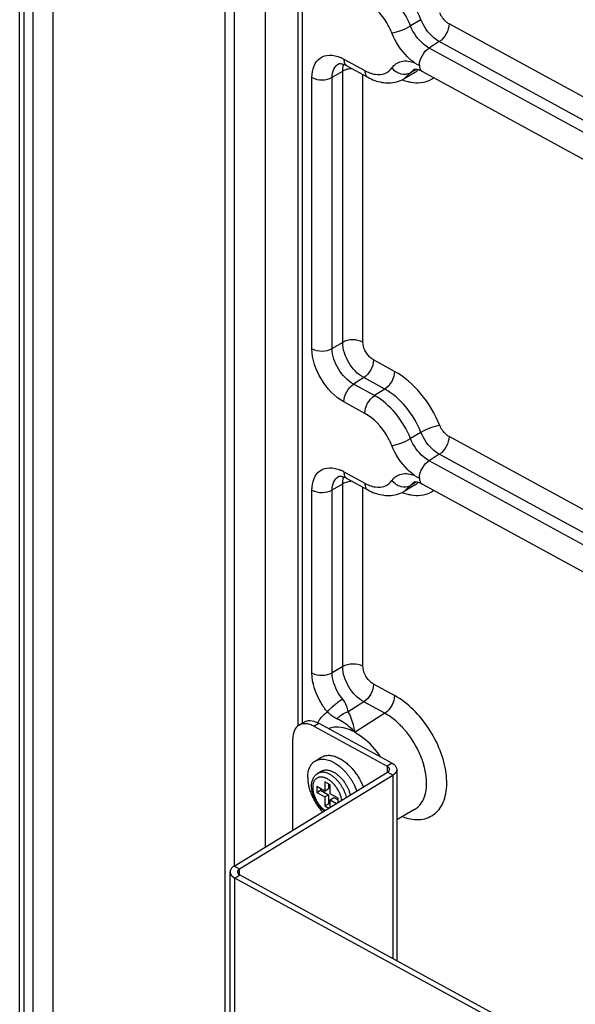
# Model space of a CAD drawing. Header units: inches. Extents: x 0 to 34, y 0 to 22.
# Tile 45 of 124: x 17.74 to 18.499, y 6.943 to 8.285. Entities that reach past the tile are written whole.
import ezdxf

# ---------------------------------------------------------------- set-up
doc = ezdxf.new("R2010")
doc.units = ezdxf.units.IN
doc.header["$LTSCALE"] = 1.87
doc.header["$MEASUREMENT"] = 0
doc.layers.get('0').update_dxf_attribs({"linetype": 'CONTINUOUS'})
doc.layers.add('02___PRT_ALL_AXES', color=7, linetype='CONTINUOUS')

msp = doc.modelspace()

# ---------------------------------------------------------------- linework, layer by layer
at = {"color": 7, "linetype": 'CONTINUOUS'}
for p, q in [((18.0204, 8.9684), (18.0204, 5.6612)), ((17.7403, 5.5511), (17.7403, 8.9584)), ((18.0328, 8.961), (18.0328, 7.1313)), ((17.7465, 5.5428), (17.7465, 8.9501)), ((17.7586, 5.5362), (17.7586, 8.9435)), ((17.7861, 5.5364), (17.7861, 8.9437)), ((18.0757, 7.1574), (18.0757, 8.9516)), ((18.1198, 8.9276), (18.1198, 7.3232)), ((18.1259, 8.9242), (18.1259, 7.3261)), ((18.2879, 8.2851), (18.2737, 8.2765)), ((19.403, 7.6924), (18.3262, 8.2794)), ((18.3129, 8.2552), (18.299, 8.2464)), ((19.3896, 7.6683), (18.3129, 8.2552)), ((19.3756, 7.6594), (18.299, 8.2464)), ((18.1827, 8.2313), (18.2113, 8.2157)), ((18.1668, 8.2065), (18.1811, 8.2149)), ((18.1806, 8.2248), (18.1843, 8.2235)), ((18.1811, 7.8452), (18.1811, 8.2149)), ((18.1868, 8.2222), (18.2154, 8.2066)), ((18.2648, 8.2045), (18.2783, 8.217)), ((18.2812, 8.2171), (18.2737, 8.2128)), ((18.2796, 8.2173), (18.2783, 8.217)), ((18.2791, 8.2264), (18.2824, 8.2245)), ((18.2824, 8.2245), (18.2857, 8.2228)), ((18.2824, 8.2245), (18.2857, 8.2228)), ((18.1392, 7.8365), (18.1392, 8.2062)), ((18.1668, 7.8368), (18.1668, 8.2065)), ((18.2087, 7.8455), (18.2087, 8.2103)), ((18.279, 8.2128), (18.2648, 8.2045)), ((18.2898, 8.2143), (19.3664, 7.6274)), ((18.1811, 7.8452), (18.1668, 7.8368)), ((18.2518, 7.8057), (18.2232, 7.8213)), ((18.2099, 7.7971), (18.196, 7.7882)), ((18.2246, 7.7726), (18.196, 7.7882)), ((18.2386, 7.7815), (18.2099, 7.7971)), ((18.2386, 7.7815), (18.2246, 7.7726)), ((18.2113, 7.7484), (18.1827, 7.764)), ((18.2879, 7.7225), (18.2737, 7.714)), ((19.403, 7.1299), (18.3262, 7.7169)), ((18.3129, 7.6927), (18.299, 7.6839)), ((19.3896, 7.1058), (18.3129, 7.6927)), ((19.3756, 7.0969), (18.299, 7.6839)), ((18.1827, 7.6687), (18.2113, 7.6531)), ((18.1668, 7.644), (18.1811, 7.6524)), ((18.1806, 7.6623), (18.1843, 7.6609)), ((18.1811, 7.4032), (18.1811, 7.6524)), ((18.1868, 7.6597), (18.2154, 7.6441)), ((18.2648, 7.642), (18.2783, 7.6545)), ((18.2812, 7.6546), (18.2737, 7.6502)), ((18.2796, 7.6548), (18.2783, 7.6545)), ((18.2791, 7.6638), (18.2824, 7.662)), ((18.2824, 7.662), (18.2857, 7.6602)), ((18.2824, 7.662), (18.2857, 7.6602)), ((18.2898, 7.6518), (19.3664, 7.0648)), ((18.1392, 7.3945), (18.1392, 7.6436)), ((18.1668, 7.3948), (18.1668, 7.644)), ((18.2087, 7.4036), (18.2087, 7.6478)), ((18.279, 7.6503), (18.2648, 7.642)), ((18.1811, 7.4032), (18.1668, 7.3948)), ((18.2518, 7.3637), (18.2232, 7.3793)), ((18.2099, 7.3551), (18.1887, 7.3417)), ((18.2386, 7.3395), (18.2099, 7.3551)), ((18.2386, 7.3395), (18.198, 7.3138)), ((18.1212, 7.3232), (18.1281, 7.3274)), ((18.1417, 7.3218), (18.1486, 7.326)), ((18.1417, 7.3218), (18.2416, 7.2673)), ((18.1131, 7.1803), (18.1131, 7.3052)), ((18.2485, 7.2715), (18.2416, 7.2673)), ((18.2416, 7.2673), (18.2416, 7.2591)), ((18.033, 7.1313), (18.2421, 7.2591)), ((18.2494, 7.2551), (18.2421, 7.2591)), ((18.1456, 7.2396), (18.1456, 7.2314)), ((18.1566, 7.2336), (18.1456, 7.2396)), ((18.1508, 7.2368), (18.1508, 7.2346)), ((18.1566, 7.2459), (18.1566, 7.2336)), ((18.1639, 7.2419), (18.1566, 7.2459)), ((18.1566, 7.2336), (18.1617, 7.2368)), ((18.1617, 7.2431), (18.1617, 7.2368)), ((18.1639, 7.2297), (18.1639, 7.2419)), ((18.1456, 7.2314), (18.1508, 7.2346)), ((18.1456, 7.2314), (18.1566, 7.2255)), ((18.1508, 7.2346), (18.1617, 7.2286)), ((18.1566, 7.2255), (18.1617, 7.2286)), ((18.1566, 7.2255), (18.1566, 7.2132)), ((18.1617, 7.2286), (18.1617, 7.2163)), ((18.1748, 7.2237), (18.1639, 7.2297)), ((18.1639, 7.2215), (18.169, 7.2246)), ((18.1639, 7.2113), (18.1639, 7.2215)), ((18.1639, 7.2215), (18.1727, 7.2167)), ((18.169, 7.2246), (18.1748, 7.2215)), ((18.1748, 7.218), (18.1748, 7.2237)), ((18.1566, 7.2132), (18.1617, 7.2163)), ((18.1566, 7.2132), (18.162, 7.2102)), ((18.1617, 7.2163), (18.1639, 7.2151)), ((18.279, 7.2083), (18.2548, 7.1942)), ((18.033, 7.1313), (18.0403, 7.1273)), ((18.0275, 5.6768), (18.0275, 7.1233)), ((18.0338, 7.1149), (18.0407, 7.1191)), ((18.0338, 5.6684), (18.0338, 7.1149)), ((21.2966, 5.3361), (18.0338, 7.1149))]:
    msp.add_line(p, q, dxfattribs=at)
at = {"color": 3, "linetype": 'CONTINUOUS'}
for p, q in [((18.1439, 7.3281), (18.1486, 7.326)), ((18.1486, 7.326), (18.2485, 7.2715)), ((18.2548, 7.2631), (18.2548, 7.0023)), ((18.0403, 7.1273), (18.2494, 7.2551)), ((18.2494, 7.2551), (18.2494, 7.0053)), ((18.0403, 7.1191), (18.0403, 7.1273)), ((18.0407, 7.1191), (21.3035, 5.3403))]:
    msp.add_line(p, q, dxfattribs=at)
at = {"color": 7, "linetype": 'CONTINUOUS'}
for centre, radius, start, end in [((18.1574, 8.1849), 0.0528, 61.344, 66.7425), ((18.1707, 8.1928), 0.0336, 61.3354, 66.109), ((18.2647, 8.2372), 0.0283, 305.1298, 312.54), ((18.2651, 8.2366), 0.0276, 300.2265, 305.107), ((18.285, 8.2339), 0.0345, 300.2068, 305.3745), ((18.1574, 7.6224), 0.0528, 61.344, 66.7425), ((18.1707, 7.6303), 0.0336, 61.3354, 66.109), ((18.2651, 7.6741), 0.0276, 300.2265, 305.107), ((18.2647, 7.6746), 0.0283, 305.1298, 312.54), ((18.285, 7.6714), 0.0345, 300.2068, 305.3745), ((18.185, 7.3069), 0.0428, 145.8566, 152.3032), ((18.1788, 7.2419), 0.1149, 43.1775, 46.1395), ((18.1747, 7.2381), 0.1204, 41.3428, 43.188)]:
    msp.add_arc(centre, radius, start, end, dxfattribs=at)
for points, knots in [([(18.2879, 8.2851), (18.2829, 8.2976), (18.2693, 8.3202), (18.2495, 8.338), (18.2386, 8.344)], [0, 0, 0, 0, 0.520824, 1, 1, 1, 1]), ([(18.2737, 8.2765), (18.2687, 8.289), (18.2552, 8.3115), (18.2355, 8.3292), (18.2246, 8.3351)], [0, 0, 0, 0, 0.520824, 1, 1, 1, 1]), ([(18.2481, 8.2671), (18.2462, 8.2718), (18.2376, 8.289), (18.2238, 8.3042), (18.2113, 8.311)], [0, 0, 0, 0, 0.261716, 1, 1, 1, 1]), ([(18.3129, 8.2552), (18.3103, 8.2567), (18.2995, 8.2643), (18.2917, 8.2757), (18.2879, 8.2851)], [0, 0, 0, 0, 0.230946, 1, 1, 1, 1]), ([(18.3262, 8.2794), (18.3249, 8.2802), (18.3195, 8.284), (18.3155, 8.2897), (18.3136, 8.2945)], [0, 0, 0, 0, 0.230913, 1, 1, 1, 1]), ([(18.2481, 8.2671), (18.2524, 8.2675), (18.2612, 8.2703), (18.2696, 8.274), (18.2737, 8.2765)], [0, 0, 0, 0, 0.472839, 1, 1, 1, 1]), ([(18.299, 8.2464), (18.2963, 8.2479), (18.2854, 8.2556), (18.2775, 8.2671), (18.2737, 8.2765)], [0, 0, 0, 0, 0.230946, 1, 1, 1, 1]), ([(18.3262, 8.2794), (18.3262, 8.2747), (18.3231, 8.2654), (18.3169, 8.2577), (18.3129, 8.2552)], [0, 0, 0, 0, 0.500689, 1, 1, 1, 1]), ([(18.2791, 8.2264), (18.2758, 8.2287), (18.2627, 8.24), (18.2529, 8.2549), (18.2481, 8.2671)], [0, 0, 0, 0, 0.237953, 1, 1, 1, 1]), ([(18.2857, 8.2233), (18.2859, 8.2279), (18.2891, 8.2367), (18.2952, 8.244), (18.299, 8.2464)], [0, 0, 0, 0, 0.50485, 1, 1, 1, 1]), ([(18.1392, 8.2062), (18.1392, 8.2116), (18.1406, 8.2216), (18.1494, 8.2339), (18.1638, 8.2381), (18.1734, 8.2355), (18.1782, 8.2334)], [0, 0, 0, 0, 0.276986, 0.507953, 0.733713, 1, 1, 1, 1]), ([(18.2481, 8.2194), (18.2511, 8.2237), (18.2615, 8.2306), (18.2735, 8.2285), (18.2791, 8.2264)], [0, 0, 0, 0, 0.46628, 1, 1, 1, 1]), ([(18.1668, 8.2065), (18.1668, 8.2103), (18.1678, 8.2175), (18.1726, 8.2233), (18.1753, 8.2249)], [0, 0, 0, 0, 0.54669, 1, 1, 1, 1]), ([(18.1753, 8.2249), (18.1754, 8.225), (18.177, 8.2257), (18.179, 8.2252), (18.1806, 8.2248)], [0, 0, 0, 0, 0.068599, 1, 1, 1, 1]), ([(18.1811, 8.2149), (18.1811, 8.2157), (18.1812, 8.2189), (18.1817, 8.222), (18.1825, 8.2242)], [0, 0, 0, 0, 0.265228, 1, 1, 1, 1]), ([(18.2113, 8.2157), (18.2113, 8.2146), (18.2115, 8.2113), (18.2133, 8.2078), (18.2154, 8.2066)], [0, 0, 0, 0, 0.298787, 1, 1, 1, 1]), ([(18.2258, 8.2106), (18.23, 8.21), (18.2388, 8.2106), (18.2457, 8.2162), (18.2481, 8.2194)], [0, 0, 0, 0, 0.514998, 1, 1, 1, 1]), ([(18.2481, 8.2194), (18.2512, 8.2156), (18.2595, 8.2101), (18.2699, 8.2106), (18.2737, 8.2128)], [0, 0, 0, 0, 0.530603, 1, 1, 1, 1]), ([(18.2836, 8.2169), (18.2832, 8.217), (18.2819, 8.2173), (18.2805, 8.2174), (18.2796, 8.2173)], [0, 0, 0, 0, 0.323613, 1, 1, 1, 1]), ([(18.2898, 8.2143), (18.2892, 8.2146), (18.2872, 8.2156), (18.2851, 8.2165), (18.2836, 8.2169)], [0, 0, 0, 0, 0.289024, 1, 1, 1, 1]), ([(18.1392, 8.2062), (18.1434, 8.2039), (18.1531, 8.2021), (18.1628, 8.2041), (18.1668, 8.2065)], [0, 0, 0, 0, 0.502579, 1, 1, 1, 1]), ([(18.2154, 8.2066), (18.2214, 8.2033), (18.2342, 8.1984), (18.2481, 8.1987), (18.2545, 8.2003)], [0, 0, 0, 0, 0.511504, 1, 1, 1, 1]), ([(18.2702, 8.2007), (18.2717, 8.2003), (18.2774, 8.1992), (18.2832, 8.1989), (18.2875, 8.1993)], [0, 0, 0, 0, 0.263685, 1, 1, 1, 1]), ([(18.2087, 7.8455), (18.2045, 7.8478), (18.1948, 7.8496), (18.1851, 7.8476), (18.1811, 7.8452)], [0, 0, 0, 0, 0.502579, 1, 1, 1, 1]), ([(18.2099, 7.7971), (18.2014, 7.8017), (18.1879, 7.8166), (18.1811, 7.8356), (18.1811, 7.8452)], [0, 0, 0, 0, 0.501874, 1, 1, 1, 1]), ([(18.2232, 7.8213), (18.2212, 7.8224), (18.2136, 7.8284), (18.2087, 7.8382), (18.2087, 7.8455)], [0, 0, 0, 0, 0.242642, 1, 1, 1, 1]), ([(18.1392, 7.8365), (18.1434, 7.8342), (18.1531, 7.8325), (18.1628, 7.8344), (18.1668, 7.8368)], [0, 0, 0, 0, 0.502579, 1, 1, 1, 1]), ([(18.1827, 7.764), (18.1699, 7.771), (18.1495, 7.7934), (18.1392, 7.8221), (18.1392, 7.8365)], [0, 0, 0, 0, 0.501874, 1, 1, 1, 1]), ([(18.196, 7.7882), (18.1874, 7.7929), (18.1737, 7.8079), (18.1668, 7.8271), (18.1668, 7.8368)], [0, 0, 0, 0, 0.501874, 1, 1, 1, 1]), ([(18.2232, 7.8213), (18.2232, 7.8165), (18.2201, 7.8072), (18.2139, 7.7996), (18.2099, 7.7971)], [0, 0, 0, 0, 0.500689, 1, 1, 1, 1]), ([(18.2518, 7.8057), (18.2518, 7.8009), (18.2488, 7.7916), (18.2425, 7.784), (18.2386, 7.7815)], [0, 0, 0, 0, 0.500689, 1, 1, 1, 1]), ([(18.3136, 7.7319), (18.3073, 7.7476), (18.2903, 7.7759), (18.2655, 7.7982), (18.2518, 7.8057)], [0, 0, 0, 0, 0.520824, 1, 1, 1, 1]), ([(18.1827, 7.764), (18.1827, 7.7688), (18.1858, 7.7781), (18.192, 7.7857), (18.196, 7.7882)], [0, 0, 0, 0, 0.500689, 1, 1, 1, 1]), ([(18.2113, 7.7484), (18.2113, 7.7532), (18.2144, 7.7625), (18.2206, 7.7701), (18.2246, 7.7726)], [0, 0, 0, 0, 0.500689, 1, 1, 1, 1]), ([(18.2737, 7.714), (18.2687, 7.7265), (18.2552, 7.749), (18.2355, 7.7667), (18.2246, 7.7726)], [0, 0, 0, 0, 0.520824, 1, 1, 1, 1]), ([(18.2879, 7.7225), (18.2829, 7.7351), (18.2693, 7.7577), (18.2495, 7.7755), (18.2386, 7.7815)], [0, 0, 0, 0, 0.520824, 1, 1, 1, 1]), ([(18.2481, 7.7046), (18.2462, 7.7092), (18.2376, 7.7264), (18.2238, 7.7416), (18.2113, 7.7484)], [0, 0, 0, 0, 0.261716, 1, 1, 1, 1]), ([(18.3136, 7.7319), (18.3093, 7.7315), (18.3005, 7.7287), (18.2921, 7.725), (18.2879, 7.7225)], [0, 0, 0, 0, 0.472839, 1, 1, 1, 1]), ([(18.3262, 7.7169), (18.3249, 7.7176), (18.3195, 7.7215), (18.3155, 7.7272), (18.3136, 7.7319)], [0, 0, 0, 0, 0.230913, 1, 1, 1, 1]), ([(18.3129, 7.6927), (18.3103, 7.6942), (18.2995, 7.7018), (18.2917, 7.7132), (18.2879, 7.7225)], [0, 0, 0, 0, 0.230946, 1, 1, 1, 1]), ([(18.2481, 7.7046), (18.2524, 7.705), (18.2612, 7.7078), (18.2696, 7.7115), (18.2737, 7.714)], [0, 0, 0, 0, 0.472839, 1, 1, 1, 1]), ([(18.2791, 7.6638), (18.2758, 7.6662), (18.2627, 7.6774), (18.2529, 7.6924), (18.2481, 7.7046)], [0, 0, 0, 0, 0.237953, 1, 1, 1, 1]), ([(18.299, 7.6839), (18.2963, 7.6853), (18.2854, 7.693), (18.2775, 7.7045), (18.2737, 7.714)], [0, 0, 0, 0, 0.230946, 1, 1, 1, 1]), ([(18.3262, 7.7169), (18.3262, 7.7122), (18.3231, 7.7028), (18.3169, 7.6952), (18.3129, 7.6927)], [0, 0, 0, 0, 0.500689, 1, 1, 1, 1]), ([(18.2857, 7.6608), (18.2859, 7.6654), (18.2891, 7.6742), (18.2952, 7.6815), (18.299, 7.6839)], [0, 0, 0, 0, 0.50485, 1, 1, 1, 1]), ([(18.1392, 7.6436), (18.1392, 7.649), (18.1406, 7.6591), (18.1494, 7.6714), (18.1638, 7.6755), (18.1734, 7.6729), (18.1782, 7.6709)], [0, 0, 0, 0, 0.276986, 0.507953, 0.733713, 1, 1, 1, 1]), ([(18.2481, 7.6569), (18.2511, 7.6612), (18.2615, 7.6681), (18.2735, 7.6659), (18.2791, 7.6638)], [0, 0, 0, 0, 0.46628, 1, 1, 1, 1]), ([(18.1668, 7.644), (18.1668, 7.6478), (18.1678, 7.655), (18.1726, 7.6608), (18.1753, 7.6624)], [0, 0, 0, 0, 0.54669, 1, 1, 1, 1]), ([(18.1753, 7.6624), (18.1754, 7.6625), (18.177, 7.6632), (18.179, 7.6627), (18.1806, 7.6623)], [0, 0, 0, 0, 0.068599, 1, 1, 1, 1]), ([(18.1811, 7.6524), (18.1811, 7.6532), (18.1812, 7.6563), (18.1817, 7.6595), (18.1825, 7.6616)], [0, 0, 0, 0, 0.265228, 1, 1, 1, 1]), ([(18.2113, 7.6531), (18.2113, 7.6521), (18.2115, 7.6488), (18.2133, 7.6452), (18.2154, 7.6441)], [0, 0, 0, 0, 0.298787, 1, 1, 1, 1]), ([(18.2258, 7.6481), (18.23, 7.6475), (18.2388, 7.648), (18.2457, 7.6536), (18.2481, 7.6569)], [0, 0, 0, 0, 0.514998, 1, 1, 1, 1]), ([(18.2481, 7.6569), (18.2512, 7.6531), (18.2595, 7.6476), (18.2699, 7.648), (18.2737, 7.6502)], [0, 0, 0, 0, 0.530603, 1, 1, 1, 1]), ([(18.2836, 7.6543), (18.2832, 7.6544), (18.2819, 7.6547), (18.2805, 7.6549), (18.2796, 7.6548)], [0, 0, 0, 0, 0.323613, 1, 1, 1, 1]), ([(18.2898, 7.6518), (18.2892, 7.6521), (18.2872, 7.6531), (18.2851, 7.6539), (18.2836, 7.6543)], [0, 0, 0, 0, 0.289024, 1, 1, 1, 1]), ([(18.1392, 7.6436), (18.1434, 7.6414), (18.1531, 7.6396), (18.1628, 7.6416), (18.1668, 7.644)], [0, 0, 0, 0, 0.502579, 1, 1, 1, 1]), ([(18.2154, 7.6441), (18.2214, 7.6408), (18.2342, 7.6359), (18.2481, 7.6361), (18.2545, 7.6378)], [0, 0, 0, 0, 0.511504, 1, 1, 1, 1]), ([(18.2702, 7.6382), (18.2717, 7.6378), (18.2774, 7.6366), (18.2832, 7.6363), (18.2875, 7.6368)], [0, 0, 0, 0, 0.263685, 1, 1, 1, 1]), ([(18.2087, 7.4036), (18.2045, 7.4058), (18.1948, 7.4076), (18.1851, 7.4056), (18.1811, 7.4032)], [0, 0, 0, 0, 0.502579, 1, 1, 1, 1]), ([(18.2099, 7.3551), (18.2014, 7.3597), (18.1879, 7.3746), (18.1811, 7.3936), (18.1811, 7.4032)], [0, 0, 0, 0, 0.501874, 1, 1, 1, 1]), ([(18.2232, 7.3793), (18.2212, 7.3804), (18.2136, 7.3865), (18.2087, 7.3963), (18.2087, 7.4036)], [0, 0, 0, 0, 0.242642, 1, 1, 1, 1]), ([(18.1392, 7.3945), (18.1434, 7.3922), (18.1531, 7.3905), (18.1628, 7.3924), (18.1668, 7.3948)], [0, 0, 0, 0, 0.502579, 1, 1, 1, 1]), ([(18.1602, 7.3413), (18.157, 7.3452), (18.1461, 7.361), (18.1392, 7.3803), (18.1392, 7.3945)], [0, 0, 0, 0, 0.2641, 1, 1, 1, 1]), ([(18.1809, 7.3592), (18.1787, 7.3618), (18.1714, 7.3724), (18.1668, 7.3853), (18.1668, 7.3948)], [0, 0, 0, 0, 0.26411, 1, 1, 1, 1]), ([(18.2232, 7.3793), (18.2232, 7.3745), (18.2201, 7.3652), (18.2139, 7.3576), (18.2099, 7.3551)], [0, 0, 0, 0, 0.500689, 1, 1, 1, 1]), ([(18.1602, 7.3413), (18.1628, 7.3447), (18.1696, 7.351), (18.1768, 7.3566), (18.1809, 7.3592)], [0, 0, 0, 0, 0.471082, 1, 1, 1, 1]), ([(18.1887, 7.3417), (18.188, 7.3444), (18.1865, 7.3506), (18.1832, 7.3563), (18.1809, 7.3592)], [0, 0, 0, 0, 0.43499, 1, 1, 1, 1]), ([(18.2518, 7.3637), (18.2518, 7.3589), (18.2488, 7.3496), (18.2425, 7.342), (18.2386, 7.3395)], [0, 0, 0, 0, 0.500689, 1, 1, 1, 1]), ([(18.2736, 7.1955), (18.2809, 7.1941), (18.296, 7.1942), (18.3149, 7.2079), (18.3237, 7.2311), (18.3234, 7.2592), (18.3149, 7.2898), (18.2946, 7.3285), (18.2707, 7.3534), (18.2518, 7.3637)], [0, 0, 0, 0, 0.098891, 0.190309, 0.293258, 0.417463, 0.560722, 0.713827, 1, 1, 1, 1]), ([(18.1736, 7.3317), (18.1726, 7.3322), (18.1676, 7.3347), (18.1634, 7.3383), (18.1602, 7.3413)], [0, 0, 0, 0, 0.205593, 1, 1, 1, 1]), ([(18.1985, 7.3133), (18.1965, 7.3154), (18.1891, 7.3226), (18.1804, 7.3286), (18.1736, 7.3317)], [0, 0, 0, 0, 0.279443, 1, 1, 1, 1]), ([(18.198, 7.3138), (18.1975, 7.3162), (18.1955, 7.3258), (18.1924, 7.3353), (18.1887, 7.3417)], [0, 0, 0, 0, 0.245648, 1, 1, 1, 1]), ([(18.2583, 7.3247), (18.2568, 7.3262), (18.2507, 7.3317), (18.2439, 7.3366), (18.2386, 7.3395)], [0, 0, 0, 0, 0.262511, 1, 1, 1, 1]), ([(18.1212, 7.3232), (18.1186, 7.3216), (18.1141, 7.3159), (18.1131, 7.3089), (18.1131, 7.3052)], [0, 0, 0, 0, 0.453557, 1, 1, 1, 1]), ([(18.1329, 7.325), (18.1318, 7.3252), (18.1279, 7.3257), (18.1237, 7.3247), (18.1212, 7.3232)], [0, 0, 0, 0, 0.271643, 1, 1, 1, 1]), ([(18.1417, 7.3218), (18.141, 7.3222), (18.1382, 7.3236), (18.1352, 7.3246), (18.1329, 7.325)], [0, 0, 0, 0, 0.26526, 1, 1, 1, 1]), ([(18.1985, 7.3133), (18.1954, 7.315), (18.1843, 7.3203), (18.1707, 7.3219), (18.1624, 7.3189)], [0, 0, 0, 0, 0.287972, 1, 1, 1, 1]), ([(18.2328, 7.2804), (18.2303, 7.284), (18.2205, 7.2968), (18.208, 7.3079), (18.1976, 7.3135)], [0, 0, 0, 0, 0.266266, 1, 1, 1, 1]), ([(18.2928, 7.2657), (18.2923, 7.2676), (18.2902, 7.2752), (18.2873, 7.2826), (18.2847, 7.2879)], [0, 0, 0, 0, 0.243455, 1, 1, 1, 1]), ([(18.279, 7.2083), (18.2827, 7.2104), (18.2895, 7.217), (18.295, 7.2309), (18.2962, 7.2477), (18.2943, 7.2596), (18.2928, 7.2657)], [0, 0, 0, 0, 0.205255, 0.433983, 0.698991, 1, 1, 1, 1]), ([(18.1387, 7.2406), (18.1387, 7.2414), (18.1387, 7.2432), (18.1391, 7.2457), (18.1397, 7.2481), (18.1406, 7.2504), (18.1417, 7.2525), (18.1429, 7.2541), (18.1439, 7.2552), (18.1451, 7.2563), (18.146, 7.257), (18.1467, 7.2574)], [0, 0, 0, 0, 0.135297, 0.266634, 0.394241, 0.51877, 0.640935, 0.761472, 0.821308, 0.880921, 1, 1, 1, 1]), ([(18.1799, 7.221), (18.1796, 7.2226), (18.1789, 7.2257), (18.1773, 7.2303), (18.175, 7.2347), (18.1723, 7.239), (18.1697, 7.2422), (18.1674, 7.2446), (18.1657, 7.2462), (18.1639, 7.2477), (18.1621, 7.2489), (18.1602, 7.25), (18.1584, 7.2509), (18.1566, 7.2517), (18.1548, 7.2522), (18.153, 7.2525), (18.1513, 7.2525), (18.1497, 7.2524), (18.1482, 7.2521), (18.1467, 7.2515), (18.1454, 7.2508), (18.1442, 7.2498), (18.1432, 7.2486), (18.1423, 7.2473), (18.1415, 7.2458), (18.1409, 7.2442), (18.1405, 7.2424), (18.1403, 7.2404), (18.1402, 7.2391), (18.1402, 7.2385)], [0, 0, 0, 0, 0.070916, 0.145523, 0.222324, 0.299661, 0.37584, 0.413002, 0.449284, 0.484518, 0.518561, 0.551293, 0.582628, 0.61252, 0.640967, 0.668022, 0.693793, 0.718458, 0.742254, 0.76548, 0.788473, 0.811591, 0.835182, 0.859556, 0.884973, 0.911623, 0.939642, 0.969107, 1, 1, 1, 1]), ([(18.1695, 7.2522), (18.1685, 7.253), (18.1665, 7.2545), (18.1634, 7.2564), (18.1603, 7.2578), (18.1578, 7.2586), (18.1558, 7.259), (18.1539, 7.2592), (18.152, 7.2591), (18.1502, 7.2588), (18.149, 7.2585), (18.1478, 7.258), (18.1471, 7.2576), (18.1467, 7.2574)], [0, 0, 0, 0, 0.153354, 0.298676, 0.43518, 0.562585, 0.623002, 0.681336, 0.792329, 0.845586, 0.89771, 0.949054, 1, 1, 1, 1]), ([(18.1863, 7.225), (18.186, 7.2262), (18.1853, 7.2288), (18.1838, 7.2326), (18.1821, 7.2363), (18.18, 7.2399), (18.1777, 7.2434), (18.1752, 7.2466), (18.1724, 7.2496), (18.1705, 7.2514), (18.1695, 7.2522)], [0, 0, 0, 0, 0.120614, 0.245091, 0.37219, 0.500585, 0.628903, 0.755774, 0.87988, 1, 1, 1, 1]), ([(18.1559, 7.2064), (18.1547, 7.2074), (18.1522, 7.2096), (18.1489, 7.2134), (18.146, 7.2175), (18.1434, 7.222), (18.1417, 7.2258), (18.1406, 7.229), (18.1397, 7.2321), (18.139, 7.2352), (18.1387, 7.2383), (18.1387, 7.2398), (18.1387, 7.2406)], [0, 0, 0, 0, 0.1234, 0.250745, 0.380392, 0.510457, 0.639017, 0.702191, 0.764342, 0.884931, 0.943229, 1, 1, 1, 1]), ([(18.1402, 7.2385), (18.1402, 7.2378), (18.1403, 7.2364), (18.1405, 7.2343), (18.1409, 7.2322), (18.1416, 7.2292), (18.1429, 7.2255), (18.1449, 7.2212), (18.1475, 7.2171), (18.1503, 7.2133), (18.1535, 7.2099), (18.1559, 7.208), (18.1571, 7.2071)], [0, 0, 0, 0, 0.055041, 0.11231, 0.171592, 0.232681, 0.35925, 0.489782, 0.621718, 0.752404, 0.879268, 1, 1, 1, 1]), ([(18.033, 7.1313), (18.0322, 7.1308), (18.0295, 7.1289), (18.0275, 7.1256), (18.0275, 7.1233)], [0, 0, 0, 0, 0.292918, 1, 1, 1, 1]), ([(18.0275, 7.1233), (18.0275, 7.1225), (18.0282, 7.1189), (18.0313, 7.1162), (18.0338, 7.1149)], [0, 0, 0, 0, 0.219364, 1, 1, 1, 1])]:
    msp.add_open_spline(points, degree=3, knots=knots, dxfattribs=at)
for points in [[(18.1827, 8.2313), (18.1827, 8.2294), (18.1829, 8.2275), (18.1837, 8.2258)], [(18.1873, 8.2174), (18.1851, 8.2168), (18.183, 8.216), (18.1811, 8.2149)], [(18.1837, 8.2258), (18.1843, 8.2244), (18.1854, 8.223), (18.1868, 8.2222)], [(18.1941, 8.2183), (18.1918, 8.2182), (18.1895, 8.2179), (18.1873, 8.2174)], [(18.2113, 8.2157), (18.2134, 8.2145), (18.2156, 8.2135), (18.2178, 8.2127)], [(18.2857, 8.2233), (18.2857, 8.2215), (18.286, 8.2196), (18.2867, 8.2179)], [(18.2867, 8.2179), (18.2873, 8.2164), (18.2884, 8.2151), (18.2898, 8.2143)], [(18.2178, 8.2127), (18.2204, 8.2117), (18.2231, 8.211), (18.2258, 8.2106)], [(18.2545, 8.2003), (18.2581, 8.2012), (18.2616, 8.2027), (18.2648, 8.2045)], [(18.2626, 8.2031), (18.2651, 8.2021), (18.2676, 8.2013), (18.2702, 8.2007)], [(18.2875, 8.1993), (18.2927, 8.1998), (18.2979, 8.2014), (18.3024, 8.204)], [(18.1827, 7.6687), (18.1827, 7.6669), (18.1829, 7.665), (18.1837, 7.6633)], [(18.1873, 7.6548), (18.1851, 7.6543), (18.183, 7.6535), (18.1811, 7.6524)], [(18.1837, 7.6633), (18.1843, 7.6618), (18.1854, 7.6605), (18.1868, 7.6597)], [(18.1941, 7.6558), (18.1918, 7.6557), (18.1895, 7.6554), (18.1873, 7.6548)], [(18.2113, 7.6531), (18.2134, 7.652), (18.2156, 7.651), (18.2178, 7.6501)], [(18.2857, 7.6608), (18.2857, 7.6589), (18.286, 7.657), (18.2867, 7.6553)], [(18.2867, 7.6553), (18.2873, 7.6539), (18.2884, 7.6525), (18.2898, 7.6518)], [(18.2178, 7.6501), (18.2204, 7.6492), (18.2231, 7.6485), (18.2258, 7.6481)], [(18.2545, 7.6378), (18.2581, 7.6387), (18.2616, 7.6401), (18.2648, 7.642)], [(18.2626, 7.6405), (18.2651, 7.6396), (18.2676, 7.6388), (18.2702, 7.6382)], [(18.2875, 7.6368), (18.2927, 7.6373), (18.2979, 7.6389), (18.3024, 7.6415)], [(18.1496, 7.3309), (18.1524, 7.335), (18.156, 7.3387), (18.1602, 7.3413)], [(18.1736, 7.3317), (18.177, 7.3367), (18.1828, 7.3404), (18.1887, 7.3417)], [(18.2847, 7.2879), (18.2796, 7.2986), (18.273, 7.3087), (18.2651, 7.3176)], [(18.2416, 7.2673), (18.2424, 7.2669), (18.2432, 7.2663), (18.2438, 7.2656)], [(18.2438, 7.2656), (18.2444, 7.2649), (18.2448, 7.264), (18.2448, 7.2631)], [(18.2448, 7.2631), (18.2448, 7.2624), (18.2445, 7.2616), (18.2441, 7.261)], [(18.2441, 7.261), (18.2436, 7.2602), (18.2429, 7.2596), (18.2421, 7.2591)], [(18.2636, 7.1982), (18.2668, 7.197), (18.2702, 7.1961), (18.2736, 7.1955)]]:
    msp.add_open_spline(points, degree=3, dxfattribs=at)
at = {"color": 3, "linetype": 'CONTINUOUS'}
for points in [[(18.1281, 7.3274), (18.1292, 7.3281), (18.1305, 7.3287), (18.1318, 7.329)], [(18.0383, 7.1255), (18.0378, 7.1249), (18.0375, 7.1241), (18.0375, 7.1233)], [(18.0375, 7.1233), (18.0375, 7.1224), (18.038, 7.1215), (18.0386, 7.1208)], [(18.0403, 7.1273), (18.0395, 7.1268), (18.0388, 7.1262), (18.0383, 7.1255)], [(18.0386, 7.1208), (18.0391, 7.1201), (18.0399, 7.1195), (18.0407, 7.1191)]]:
    msp.add_open_spline(points, degree=3, dxfattribs=at)
for points, knots in [([(18.1318, 7.329), (18.1327, 7.3293), (18.1367, 7.33), (18.1409, 7.3292), (18.1439, 7.3281)], [0, 0, 0, 0, 0.230706, 1, 1, 1, 1]), ([(18.2485, 7.2715), (18.2495, 7.271), (18.2525, 7.2691), (18.2548, 7.2656), (18.2548, 7.2631)], [0, 0, 0, 0, 0.296944, 1, 1, 1, 1]), ([(18.2548, 7.2631), (18.2548, 7.2624), (18.2543, 7.259), (18.2515, 7.2565), (18.2494, 7.2551)], [0, 0, 0, 0, 0.222375, 1, 1, 1, 1])]:
    msp.add_open_spline(points, degree=3, knots=knots, dxfattribs=at)
at = {"layer": '02___PRT_ALL_AXES', "color": 7, "linetype": 'CONTINUOUS'}
for p, q in [((18.1434, 7.2744), (18.1519, 7.2796)), ((18.1714, 7.271), (18.1767, 7.2673)), ((18.1467, 7.2574), (18.1518, 7.2605))]:
    msp.add_line(p, q, dxfattribs=at)
msp.add_arc((18.128, 7.2073), 0.0771, 19.9933, 24.5317, dxfattribs=at)
for points, knots in [([(18.1434, 7.2744), (18.1438, 7.2747), (18.1447, 7.2752), (18.1462, 7.2758), (18.1477, 7.2763), (18.1493, 7.2767), (18.151, 7.2769), (18.1533, 7.2771), (18.1563, 7.2769), (18.16, 7.2762), (18.1638, 7.275), (18.1677, 7.2733), (18.1702, 7.2718), (18.1714, 7.271)], [0, 0, 0, 0, 0.05321, 0.10671, 0.160782, 0.215695, 0.271692, 0.328993, 0.44815, 0.574396, 0.708381, 0.850307, 1, 1, 1, 1]), ([(18.1519, 7.2796), (18.1527, 7.2801), (18.1543, 7.2809), (18.1569, 7.2818), (18.1597, 7.2822), (18.1621, 7.2823), (18.1641, 7.2822), (18.1661, 7.282), (18.1688, 7.2814), (18.172, 7.2804), (18.1741, 7.2795), (18.1751, 7.279)], [0, 0, 0, 0, 0.110457, 0.222604, 0.338002, 0.457983, 0.520056, 0.58364, 0.715593, 0.854328, 1, 1, 1, 1]), ([(18.1751, 7.279), (18.176, 7.2786), (18.1778, 7.2777), (18.1803, 7.2761), (18.1829, 7.2744), (18.1854, 7.2725), (18.1879, 7.2704), (18.1903, 7.2681), (18.1927, 7.2656), (18.1958, 7.2622), (18.1993, 7.2575), (18.2031, 7.2516), (18.2064, 7.2453), (18.2082, 7.241), (18.209, 7.2389)], [0, 0, 0, 0, 0.053962, 0.109789, 0.16739, 0.226644, 0.28741, 0.349524, 0.412805, 0.477058, 0.607614, 0.739486, 0.870874, 1, 1, 1, 1]), ([(18.1334, 7.2521), (18.1334, 7.2536), (18.1335, 7.2564), (18.1341, 7.2604), (18.1352, 7.2641), (18.1363, 7.2664), (18.1369, 7.2675)], [0, 0, 0, 0, 0.272779, 0.529999, 0.771936, 1, 1, 1, 1]), ([(18.1369, 7.2675), (18.1373, 7.2682), (18.1381, 7.2696), (18.1397, 7.2715), (18.1414, 7.2731), (18.1427, 7.274), (18.1434, 7.2744)], [0, 0, 0, 0, 0.259407, 0.510909, 0.756879, 1, 1, 1, 1]), ([(18.1518, 7.2605), (18.1521, 7.2607), (18.1528, 7.2611), (18.1538, 7.2615), (18.1548, 7.2618), (18.1555, 7.262), (18.1559, 7.2621)], [0, 0, 0, 0, 0.246608, 0.494598, 0.745308, 1, 1, 1, 1]), ([(18.1559, 7.2621), (18.1564, 7.2622), (18.1576, 7.2623), (18.1593, 7.2623), (18.1612, 7.2621), (18.163, 7.2617), (18.1649, 7.2611), (18.1669, 7.2603), (18.1688, 7.2593), (18.1701, 7.2586), (18.1707, 7.2582)], [0, 0, 0, 0, 0.107491, 0.219049, 0.335391, 0.45702, 0.58425, 0.717201, 0.855846, 1, 1, 1, 1]), ([(18.1767, 7.2673), (18.1778, 7.2664), (18.1799, 7.2646), (18.183, 7.2616), (18.186, 7.2583), (18.1888, 7.2548), (18.1915, 7.2511), (18.1939, 7.2473), (18.1961, 7.2433), (18.1975, 7.2406), (18.1981, 7.2393)], [0, 0, 0, 0, 0.118149, 0.239553, 0.363614, 0.489683, 0.617072, 0.74507, 0.872953, 1, 1, 1, 1]), ([(18.1334, 7.2521), (18.1334, 7.2512), (18.1334, 7.2492), (18.1337, 7.2463), (18.1341, 7.2433), (18.1347, 7.2402), (18.1355, 7.2371), (18.1368, 7.2329), (18.1388, 7.2277), (18.1418, 7.2216), (18.1453, 7.2157), (18.1492, 7.2101), (18.1522, 7.2067), (18.1537, 7.205)], [0, 0, 0, 0, 0.054556, 0.110914, 0.168935, 0.228496, 0.289468, 0.351693, 0.479148, 0.609369, 0.740708, 0.871475, 1, 1, 1, 1]), ([(18.1707, 7.2582), (18.172, 7.2574), (18.1743, 7.2557), (18.1777, 7.2526), (18.1808, 7.2492), (18.1837, 7.2453), (18.1863, 7.2412), (18.1885, 7.2369), (18.1902, 7.2326), (18.1911, 7.2296), (18.1914, 7.2281)], [0, 0, 0, 0, 0.115276, 0.236623, 0.362599, 0.491524, 0.621575, 0.750878, 0.877594, 1, 1, 1, 1])]:
    msp.add_open_spline(points, degree=3, knots=knots, dxfattribs=at)

doc.saveas('drawing.dxf')
